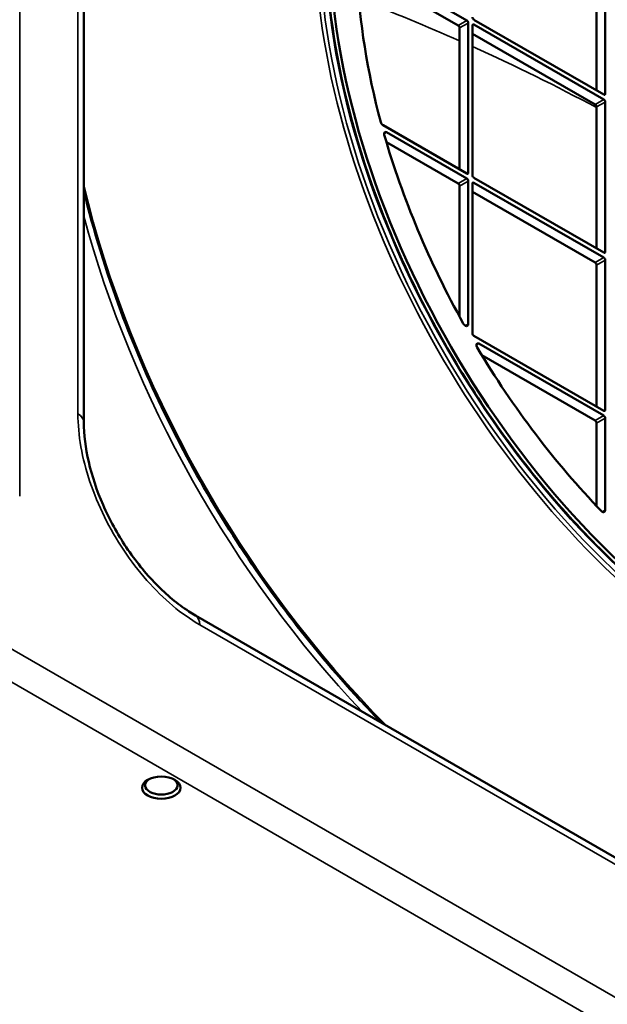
# Model space of a CAD drawing. Header units: millimetres. Extents: x 50 to 3176, y 50 to 2109.
# Tile 61 of 256: x 437 to 495, y 335 to 432. Entities that reach past the tile are written whole.
import ezdxf

# ---------------------------------------------------------------- set-up
doc = ezdxf.new("R2010")
doc.units = ezdxf.units.MM
doc.header["$LTSCALE"] = 10
doc.layers.add('Visible (ISO)', color=7, linetype='Continuous', lineweight=50)
doc.layers.add('Visible Narrow (ISO)', color=7, linetype='Continuous', lineweight=35)

msp = doc.modelspace()

# ---------------------------------------------------------------- linework, layer by layer
at = {"layer": 'Visible (ISO)'}
for p, q in [((443.8195, 392.2696), (443.8195, 490.154)), ((495.2424, 439.4517), (495.2424, 424.6731)), ((494.3938, 438.9618), (494.3938, 424.9997)), ((471.3773, 437.7984), (481.5952, 431.8991)), ((480.7467, 431.4092), (471.044, 437.011)), ((481.7366, 431.6541), (481.7366, 416.8755)), ((482.1609, 416.6306), (482.1609, 431.4092)), ((495.101, 424.5914), (482.3023, 431.9807)), ((482.3023, 431.4908), (495.101, 424.1015)), ((480.8881, 431.1642), (480.8881, 417.2021)), ((482.1609, 430.5927), (494.2524, 423.6116)), ((495.2424, 423.8566), (495.2424, 409.078)), ((494.3938, 423.3667), (494.3938, 409.4046)), ((481.5952, 416.7939), (473.3378, 421.5613)), ((473.687, 420.8698), (481.5952, 416.304)), ((473.6641, 419.9032), (480.7467, 415.8141)), ((481.7366, 416.059), (481.7366, 401.9542)), ((495.101, 408.9963), (482.3023, 416.3856)), ((482.3023, 415.8957), (495.101, 408.5065)), ((480.8881, 415.5691), (480.8881, 402.6646)), ((482.1609, 401.0355), (482.1609, 415.8141)), ((482.1609, 414.9976), (494.2524, 408.0166)), ((495.2424, 408.2615), (495.2424, 393.4829)), ((494.3938, 407.7716), (494.3938, 393.8095)), ((495.101, 393.4013), (482.3023, 400.7906)), ((482.7973, 400.0149), (495.101, 392.9114)), ((483.0768, 398.8737), (494.2524, 392.4215)), ((495.2424, 392.6664), (495.2424, 383.5961)), ((494.3938, 392.1765), (494.3938, 383.9982)), ((541.7247, 323.0267), (454.833, 373.1936))]:
    msp.add_line(p, q, dxfattribs=at)
for centre, major_axis, start_param, end_param in [((508.9602, 416.3448), (28.9, -50.0563), 2.3697486, 7.0550293), ((508.9602, 416.3448), (27, -46.7654), 3.9714194, 4.2780532), ((480.7467, 431.2459), (0.1, -0.1732), 0.7853982, 2.3561945), ((481.5952, 431.7358), (-0.1, 0.1732), 3.9269908, 5.4977871), ((482.3023, 432.144), (0.1, -0.1732), 3.9269908, 5.4977871), ((482.3023, 431.3275), (-0.1, 0.1732), 5.4977871, 7.0685835), ((495.101, 424.7547), (0.1, -0.1732), 5.4977871, 7.0685835), ((494.2524, 423.4483), (0.1, -0.1732), 0.7853982, 2.3561945), ((495.101, 423.9382), (-0.1, 0.1732), 3.9269908, 5.4977871), ((473.3378, 421.8471), (0.175, -0.3031), 4.2780532, 5.4977871), ((473.688, 420.5834), (-0.175, 0.3031), 5.5017051, 7.4449452), ((508.9602, 416.3448), (27, -46.7654), 4.3039802, 4.6856686), ((481.5952, 416.9572), (0.1, -0.1732), 5.4977871, 7.0685835), ((481.5952, 416.1407), (-0.1, 0.1732), 3.9269908, 5.4977871), ((482.3023, 416.5489), (0.1, -0.1732), 3.9269908, 5.4977871), ((482.3023, 415.7324), (-0.1, 0.1732), 5.4977871, 7.0685835), ((480.7467, 415.6508), (0.1, -0.1732), 0.7853982, 2.3561945), ((495.101, 409.1596), (0.1, -0.1732), 5.4977871, 7.0685835), ((495.101, 408.3432), (-0.1, 0.1732), 3.9269908, 5.4977871), ((494.2524, 407.8533), (0.1, -0.1732), 0.7853982, 2.3561945), ((481.4538, 402.1175), (0.2, -0.3464), 4.6856686, 7.0685835), ((482.3023, 400.9539), (0.1, -0.1732), 3.9269908, 5.4977871), ((482.7973, 399.7291), (-0.175, 0.3031), 5.4977871, 7.878367), ((508.9602, 416.3448), (27, -46.7654), 4.7367744, 5.1194207), ((495.101, 393.5646), (0.1, -0.1732), 5.4977871, 7.0685835), ((495.101, 392.7481), (-0.1, 0.1732), 3.9269908, 5.4977871), ((494.2524, 392.2582), (0.1, -0.1732), 0.7853982, 2.3561945), ((494.9595, 383.7594), (0.2, -0.3464), 5.1194207, 7.0685835), ((451.4583, 356.4466), (-1.6, 0), 5.5876252, 10.1203381)]:
    msp.add_ellipse(centre, major_axis=major_axis, ratio=0.5773503, start_param=start_param, end_param=end_param, dxfattribs=at)
msp.add_ellipse((451.4583, 356.2017), major_axis=(-1.9, 0), ratio=0.5773503, dxfattribs=at)
for points, knots in [([(478.5803, 465.6932), (475.6056, 463.7112), (473.1501, 460.8667), (469.5444, 453.7498), (468.3858, 449.4912), (467.4753, 439.9926), (467.7177, 434.7591), (469.5777, 423.8351), (471.1948, 418.1466), (475.6428, 406.8896), (478.4735, 401.3231), (485.062, 390.8789), (488.8188, 386.003), (496.8752, 377.4377), (501.1733, 373.7495), (509.8709, 367.9332), (514.2686, 365.8056), (522.718, 363.3165), (526.7668, 362.9572), (532.6021, 363.809), (534.6371, 364.4355), (536.5072, 365.3608)], [0.8224645, 0.8224645, 0.8224645, 0.8224645, 1.1457686, 1.1457686, 1.4662978, 1.4662978, 1.7854762, 1.7854762, 2.1046585, 2.1046585, 2.4239837, 2.4239837, 2.7433456, 2.7433456, 3.0626186, 3.0626186, 3.3817464, 3.3817464, 3.7012085, 3.7012085, 3.8899244, 3.8899244, 3.8899244, 3.8899244]), ([(473.2775, 362.5447), (472.191, 363.6398), (471.119, 364.7711), (465.306, 371.1893), (460.901, 377.1258), (453.2409, 389.765), (449.987, 396.4653), (445.9926, 407.1809), (444.7675, 411.1666), (443.8195, 415.0969)], [3.49850378, 3.49850378, 3.49850378, 3.49850378, 3.5695771, 3.5695771, 3.89017788, 3.89017788, 4.21071334, 4.21071334, 4.39942817, 4.39942817, 4.39942817, 4.39942817]), ([(443.8195, 392.2696), (443.8196, 391.064), (443.9799, 389.7192), (444.6151, 386.9609), (445.0985, 385.5131), (446.3428, 382.6702), (447.125, 381.2415), (448.8876, 378.6003), (449.8918, 377.3562), (451.9784, 375.2222), (453.0873, 374.3043), (454.3915, 373.4566), (454.6129, 373.3207), (454.833, 373.1936)], [0, 0, 0, 0, 0.4650864, 0.4650864, 0.9322907, 0.9322907, 1.4092052, 1.4092052, 1.8895042, 1.8895042, 2.3675361, 2.3675361, 2.4655632, 2.4655632, 2.4655632, 2.4655632])]:
    msp.add_open_spline(points, degree=3, knots=knots, dxfattribs=at)
at = {"layer": 'Visible Narrow (ISO)'}
for p, q in [((437.4894, 505.711), (437.4894, 384.9786)), ((443.2337, 393.086), (443.2337, 490.9705)), ((307.4207, 444.5058), (554.908, 301.6189)), ((553.4938, 299.1694), (306.0065, 442.0563)), ((480.7467, 431.4092), (481.5952, 431.8991)), ((481.7366, 431.6541), (480.8881, 431.1642)), ((482.3023, 431.4908), (482.1609, 431.4092)), ((495.101, 424.5914), (495.2424, 424.6731)), ((494.2524, 423.6116), (495.101, 424.1015)), ((495.2424, 423.8566), (494.3938, 423.3667)), ((473.4405, 420.7272), (473.687, 420.8698)), ((481.5952, 416.7939), (481.7366, 416.8755)), ((480.7467, 415.8141), (481.5952, 416.304)), ((481.7366, 416.059), (480.8881, 415.5691)), ((482.3023, 415.8957), (482.1609, 415.8141)), ((495.101, 408.9963), (495.2424, 409.078)), ((494.2524, 408.0166), (495.101, 408.5065)), ((495.2424, 408.2615), (494.3938, 407.7716)), ((481.4538, 401.7909), (481.7366, 401.9542)), ((482.7973, 400.0149), (482.5498, 399.872)), ((495.101, 393.4013), (495.2424, 393.4829)), ((494.2524, 392.4215), (495.101, 392.9114)), ((495.2424, 392.6664), (494.3938, 392.1765)), ((494.9595, 383.4328), (495.2424, 383.5961)), ((542.1389, 322.1111), (455.2472, 372.2781))]:
    msp.add_line(p, q, dxfattribs=at)
msp.add_ellipse((508.8188, 416.2632), major_axis=(-29.5357, 51.1574), ratio=0.5773503, dxfattribs=at)
for centre, major_axis, ratio, start_param, end_param in [((508.8188, 416.2632), (-29.1332, 50.4601), 0.5773503, 5.5025293, 10.2054339), ((508.6777, 416.1817), (-29.7356, 51.5036), 0.5773503, 5.7240914, 8.6393618), ((386.764, 345.6982), (170.6292, -10.012), 0.6138698, 1.0229124, 1.0911422), ((386.764, 345.6982), (170.6292, -10.012), 0.6138698, 0.9247664, 1.0139509), ((490.5592, 405.721), (-34.6558, 60.0255), 0.5773503, 1.0910043, 2.0057993), ((489.8885, 405.3338), (34.6618, -60.0361), 0.5773503, 4.2756981, 5.1090544), ((441.8195, 392.2696), (2, 0), 0.5773503, 0.0000331, 0.7853791), ((453.833, 371.4616), (1, 1.7321), 0.5773503, 5.4978062, 6.2831596)]:
    msp.add_ellipse(centre, major_axis=major_axis, ratio=ratio, start_param=start_param, end_param=end_param, dxfattribs=at)
msp.add_open_spline([(455.2472, 372.2781), (454.3361, 372.8042), (452.564, 374.059), (449.9928, 376.5766), (447.6942, 379.5716), (445.772, 382.9015), (444.3283, 386.3892), (443.4342, 389.8735), (443.2338, 392.0345), (443.2337, 393.086)], degree=3, knots=[0.00000688, 0.00000688, 0.00000688, 0.00000688, 0.14285714, 0.28571429, 0.42857143, 0.57142857, 0.71428571, 0.85714286, 0.99999318, 0.99999318, 0.99999318, 0.99999318], dxfattribs=at)

doc.saveas('drawing.dxf')
